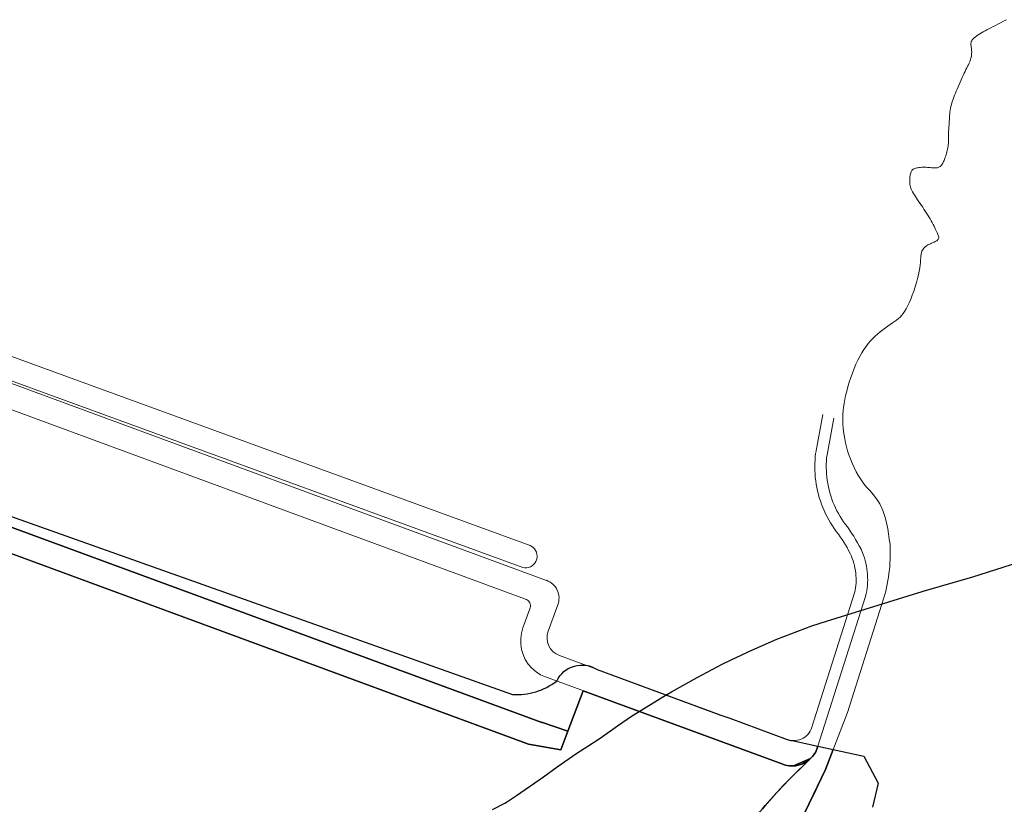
# Model space of a CAD drawing. Header units: inches. Extents: x 158323 to 160611, y 432808 to 437248.
# Tile 10 of 228: x 159280 to 159538, y 433930 to 434136. Entities that reach past the tile are written whole.
import ezdxf

# ---------------------------------------------------------------- set-up
doc = ezdxf.new("R2010")
doc.units = ezdxf.units.IN
doc.header["$MEASUREMENT"] = 0
doc.linetypes.add('DASHED', pattern=[0])
doc.layers.add('Doeltypen_kaart', color=7, linetype='Continuous')
doc.layers.add('Zonering', color=7, linetype='Continuous')
for name, color, linetype, lineweight in [('Hoogtlijn-nieuw 06m', 20, 'Continuous', 0), ('Hoogtlijn-nieuw 08m', 60, 'Continuous', 0), ('Hoogtlijn-nieuw 13m', 160, 'Continuous', 0)]:
    doc.layers.add(name, color=color, linetype=linetype, lineweight=lineweight)

msp = doc.modelspace()

# ---------------------------------------------------------------- linework, layer by layer
at = {"layer": 'Doeltypen_kaart'}
for points in [[(159236.47, 434020.59), (159409.39, 433959.25, 0.18218), (159420.97, 433962.73, -0.454745), (159431.6, 433965.75), (159463.72, 433953.93), (159466.3, 433952.98), (159481.36, 433947.44, 0.068471), (159482.69, 433947.15), (159489.43, 433945.67), (159489.33, 433945.38, -0.068416), (159488.51, 433943.65, -0.056527), (159487.5, 433942.44), (159487.47, 433942.41), (159483.06, 433940.51, -0.015997), (159482.62, 433940.5), (159482.59, 433940.5, -0.085579), (159480.25, 433940.93), (159427.87, 433960.2), (159423.9, 433949.58), (159417, 433952), (159417.09, 433951.87), (159253.74, 434011.96)], [(159245.26, 434008.16), (159413.58, 433946.23), (159422.08, 433944.71), (159423.9, 433949.58), (159427.87, 433960.2), (159480.25, 433940.93, 0.085579), (159482.59, 433940.5), (159482.62, 433940.5, 0.016069), (159483.06, 433940.51, 0.176973), (159487.47, 433942.41), (159485.36, 433940.38, 0.029093), (159473.48, 433927.61), (159473.47, 433927.59), (159473.14, 433927.19), (159473.12, 433927.17, 0.09452), (159446.26, 433877.79), (159438.74, 433854.3), (159437.5, 433850.45, -0.065001), (159429.37, 433829.51, -0.021782), (159425.41, 433823.63, -0.008106), (159416.7, 433822.8), (159257.85, 433804.52)], [(159487.47, 433942.41), (159487.5, 433942.44, 0.056527), (159488.51, 433943.65, 0.068416), (159489.33, 433945.38), (159489.43, 433945.67), (159493.44, 433944.8), (159491.44, 433939.56), (159485, 433926.29)], [(159473.48, 433927.61, -0.029093), (159485.36, 433940.38), (159487.47, 433942.41)], [(159487.47, 433942.41), (159485.42, 433941.06, -0.087212), (159483.06, 433940.51), (159487.47, 433942.41)]]:
    msp.add_lwpolyline(points, format="xyb", dxfattribs=at)
for points in [[(159253.74, 434011.96), (159417.09, 433951.87), (159417, 433952), (159423.9, 433949.58), (159422.08, 433944.71), (159413.58, 433946.23), (159271.03, 433998.68)], [(159485, 433926.29), (159491.44, 433939.56), (159493.44, 433944.8), (159501.45, 433943.04), (159505.17, 433936.01), (159503.71, 433929.74)]]:
    msp.add_lwpolyline(points, dxfattribs=at)
at = {"layer": 'Hoogtlijn-nieuw 06m', "color": 1, "linetype": 'DASHED', "lineweight": 0, "ltscale": 5}
msp.add_polyline3d([(159240.93, 434054.93, 0), (159412.13, 433992.49, 0), (159412.62, 433992.42, 0), (159413.12, 433992.42, 0), (159413.61, 433992.51, 0), (159414.08, 433992.68, 0), (159414.52, 433992.93, 0), (159414.91, 433993.24, 0), (159415.24, 433993.61, 0), (159415.5, 433994.04, 0), (159415.69, 433994.5, 0), (159415.81, 433994.98, 0), (159415.84, 433995.48, 0), (159415.79, 433995.97, 0), (159415.66, 433996.46, 0), (159415.45, 433996.91, 0), (159415.17, 433997.32, 0), (159414.82, 433997.68, 0), (159414.42, 433997.98, 0), (159413.98, 433998.21, 0), (159242.65, 434060.69, 0)], dxfattribs=at)
at = {"layer": 'Hoogtlijn-nieuw 08m', "color": 2, "linetype": 'Continuous', "lineweight": 0, "ltscale": 5}
msp.add_line((159497.15, 433954.54), (159506.68, 433984.51), dxfattribs=at)
for points in [[(159508.21, 433999.25, 8), (159507.74, 434002.59, 8), (159507.13, 434005.28, 8), (159506.42, 434007.42, 8), (159505.63, 434009.11, 8), (159504.8, 434010.45, 8), (159503.93, 434011.55, 8), (159503.08, 434012.51, 8), (159502.25, 434013.43, 8), (159501.47, 434014.39, 8), (159500.75, 434015.41, 8), (159500.08, 434016.46, 8), (159499.47, 434017.55, 8), (159498.92, 434018.66, 8), (159498.41, 434019.77, 8), (159497.96, 434020.89, 8), (159497.56, 434021.99, 8), (159497.21, 434023.06, 8), (159496.9, 434024.11, 8), (159496.65, 434025.14, 8), (159496.43, 434026.15, 8), (159496.26, 434027.13, 8), (159496.12, 434028.1, 8), (159496.02, 434029.04, 8), (159495.96, 434029.96, 8), (159495.92, 434030.87, 8), (159495.92, 434031.76, 8), (159495.95, 434032.66, 8), (159496.02, 434033.57, 8), (159496.12, 434034.5, 8), (159496.27, 434035.46, 8), (159496.46, 434036.47, 8), (159496.69, 434037.53, 8), (159496.96, 434038.64, 8), (159497.28, 434039.8, 8), (159497.64, 434040.99, 8), (159498.03, 434042.19, 8), (159498.45, 434043.39, 8), (159498.9, 434044.56, 8), (159499.37, 434045.69, 8), (159499.87, 434046.77, 8), (159500.38, 434047.77, 8), (159500.91, 434048.7, 8), (159501.45, 434049.57, 8), (159502.02, 434050.37, 8), (159502.6, 434051.13, 8), (159503.2, 434051.83, 8), (159503.82, 434052.48, 8), (159504.45, 434053.09, 8), (159505.1, 434053.67, 8), (159505.77, 434054.21, 8), (159506.44, 434054.73, 8), (159507.1, 434055.21, 8), (159507.74, 434055.66, 8), (159508.37, 434056.1, 8), (159508.96, 434056.51, 8), (159509.52, 434056.9, 8), (159510.03, 434057.28, 8), (159510.5, 434057.66, 8), (159510.94, 434058.06, 8), (159511.36, 434058.49, 8), (159511.75, 434058.98, 8), (159512.15, 434059.54, 8), (159512.54, 434060.18, 8), (159512.93, 434060.93, 8), (159513.34, 434061.8, 8), (159513.75, 434062.77, 8), (159514.16, 434063.8, 8), (159514.55, 434064.88, 8), (159514.92, 434065.98, 8), (159515.26, 434067.08, 8), (159515.55, 434068.14, 8), (159515.79, 434069.14, 8), (159515.98, 434070.07, 8), (159516.11, 434070.91, 8), (159516.2, 434071.68, 8), (159516.27, 434072.38, 8), (159516.32, 434073.01, 8), (159516.36, 434073.57, 8), (159516.41, 434074.08, 8), (159516.47, 434074.53, 8), (159516.56, 434074.93, 8), (159516.68, 434075.28, 8), (159516.82, 434075.59, 8), (159516.98, 434075.86, 8), (159517.15, 434076.1, 8), (159517.35, 434076.31, 8), (159517.55, 434076.49, 8), (159517.77, 434076.65, 8), (159518, 434076.8, 8), (159518.23, 434076.93, 8), (159518.47, 434077.05, 8), (159518.72, 434077.17, 8), (159518.96, 434077.27, 8), (159519.21, 434077.38, 8), (159519.45, 434077.48, 8), (159519.69, 434077.58, 8), (159519.92, 434077.69, 8), (159520.15, 434077.81, 8), (159520.36, 434077.93, 8), (159520.55, 434078.06, 8), (159520.72, 434078.19, 8), (159520.86, 434078.33, 8), (159520.97, 434078.49, 8), (159521.04, 434078.65, 8), (159521.08, 434078.83, 8), (159521.08, 434079.02, 8), (159521.04, 434079.23, 8), (159520.97, 434079.45, 8), (159520.88, 434079.71, 8), (159520.75, 434079.98, 8), (159520.61, 434080.29, 8), (159520.44, 434080.63, 8), (159520.26, 434081, 8), (159520.06, 434081.41, 8), (159519.84, 434081.84, 8), (159519.61, 434082.3, 8), (159519.36, 434082.78, 8), (159519.09, 434083.27, 8), (159518.81, 434083.77, 8), (159518.51, 434084.27, 8), (159518.2, 434084.78, 8), (159517.88, 434085.29, 8), (159517.54, 434085.8, 8), (159517.21, 434086.31, 8), (159516.87, 434086.81, 8), (159516.53, 434087.3, 8), (159516.19, 434087.79, 8), (159515.86, 434088.26, 8), (159515.55, 434088.73, 8), (159515.24, 434089.18, 8), (159514.96, 434089.61, 8), (159514.69, 434090.03, 8), (159514.44, 434090.43, 8), (159514.22, 434090.81, 8), (159514.03, 434091.18, 8), (159513.87, 434091.52, 8), (159513.75, 434091.85, 8), (159513.65, 434092.16, 8), (159513.58, 434092.45, 8), (159513.53, 434092.73, 8), (159513.51, 434093.01, 8), (159513.49, 434093.29, 8), (159513.49, 434093.57, 8), (159513.5, 434093.85, 8), (159513.51, 434094.15, 8), (159513.52, 434094.44, 8), (159513.54, 434094.74, 8), (159513.58, 434095.03, 8), (159513.62, 434095.32, 8), (159513.68, 434095.59, 8), (159513.75, 434095.85, 8), (159513.84, 434096.08, 8), (159513.94, 434096.28, 8), (159514.07, 434096.46, 8), (159514.22, 434096.62, 8), (159514.39, 434096.76, 8), (159514.59, 434096.87, 8), (159514.81, 434096.97, 8), (159515.05, 434097.05, 8), (159515.33, 434097.12, 8), (159515.63, 434097.18, 8), (159515.96, 434097.22, 8), (159516.3, 434097.25, 8), (159516.66, 434097.28, 8), (159517.03, 434097.29, 8), (159517.4, 434097.29, 8), (159517.77, 434097.28, 8), (159518.13, 434097.26, 8), (159518.48, 434097.24, 8), (159518.82, 434097.21, 8), (159519.15, 434097.18, 8), (159519.46, 434097.15, 8), (159519.75, 434097.13, 8), (159520.03, 434097.11, 8), (159520.29, 434097.11, 8), (159520.53, 434097.13, 8), (159520.75, 434097.16, 8), (159520.95, 434097.22, 8), (159521.13, 434097.29, 8), (159521.3, 434097.38, 8), (159521.46, 434097.5, 8), (159521.6, 434097.63, 8), (159521.74, 434097.78, 8), (159521.87, 434097.94, 8), (159521.99, 434098.13, 8), (159522.11, 434098.33, 8), (159522.23, 434098.56, 8), (159522.34, 434098.8, 8), (159522.46, 434099.05, 8), (159522.57, 434099.33, 8), (159522.68, 434099.62, 8), (159522.79, 434099.92, 8), (159522.9, 434100.25, 8), (159523.01, 434100.58, 8), (159523.12, 434100.93, 8), (159523.22, 434101.29, 8), (159523.32, 434101.66, 8), (159523.4, 434102.04, 8), (159523.47, 434102.42, 8), (159523.53, 434102.81, 8), (159523.57, 434103.19, 8), (159523.6, 434103.58, 8), (159523.62, 434103.97, 8), (159523.63, 434104.36, 8), (159523.63, 434104.75, 8), (159523.64, 434105.15, 8), (159523.64, 434105.54, 8), (159523.64, 434105.94, 8), (159523.66, 434106.34, 8), (159523.67, 434106.74, 8), (159523.69, 434107.15, 8), (159523.72, 434107.56, 8), (159523.74, 434107.98, 8), (159523.77, 434108.42, 8), (159523.8, 434108.86, 8), (159523.83, 434109.32, 8), (159523.86, 434109.79, 8), (159523.89, 434110.27, 8), (159523.93, 434110.76, 8), (159523.97, 434111.26, 8), (159524.02, 434111.75, 8), (159524.09, 434112.25, 8), (159524.17, 434112.75, 8), (159524.27, 434113.24, 8), (159524.39, 434113.72, 8), (159524.52, 434114.2, 8), (159524.68, 434114.67, 8), (159524.85, 434115.15, 8), (159525.04, 434115.64, 8), (159525.25, 434116.15, 8), (159525.46, 434116.67, 8), (159525.69, 434117.21, 8), (159525.93, 434117.78, 8), (159526.18, 434118.37, 8), (159526.43, 434118.97, 8), (159526.69, 434119.58, 8), (159526.95, 434120.18, 8), (159527.21, 434120.77, 8), (159527.47, 434121.34, 8), (159527.73, 434121.89, 8), (159527.97, 434122.4, 8), (159528.21, 434122.88, 8), (159528.44, 434123.33, 8), (159528.66, 434123.76, 8), (159528.85, 434124.15, 8), (159529.03, 434124.53, 8), (159529.19, 434124.88, 8), (159529.33, 434125.21, 8), (159529.44, 434125.53, 8), (159529.52, 434125.83, 8), (159529.59, 434126.11, 8), (159529.64, 434126.38, 8), (159529.67, 434126.64, 8), (159529.69, 434126.88, 8), (159529.7, 434127.11, 8), (159529.71, 434127.33, 8), (159529.71, 434127.54, 8), (159529.7, 434127.75, 8), (159529.7, 434127.95, 8), (159529.68, 434128.14, 8), (159529.67, 434128.33, 8), (159529.65, 434128.52, 8), (159529.62, 434128.72, 8), (159529.59, 434128.91, 8), (159529.56, 434129.11, 8), (159529.53, 434129.32, 8), (159529.52, 434129.53, 8), (159529.52, 434129.75, 8), (159529.55, 434129.97, 8), (159529.61, 434130.2, 8), (159529.72, 434130.43, 8), (159529.88, 434130.67, 8), (159530.09, 434130.92, 8), (159530.36, 434131.17, 8), (159530.68, 434131.43, 8), (159531.03, 434131.69, 8), (159531.43, 434131.95, 8), (159531.85, 434132.21, 8), (159532.29, 434132.47, 8), (159532.75, 434132.73, 8), (159533.22, 434132.99, 8), (159533.71, 434133.26, 8), (159534.22, 434133.53, 8), (159534.76, 434133.81, 8), (159535.33, 434134.11, 8), (159535.94, 434134.42, 8), (159536.59, 434134.76, 8), (159537.29, 434135.12, 8), (159538.04, 434135.51, 8), (159538.84, 434135.93, 8)], [(159244.45, 434046.14, 0), (159412.78, 433984.22, 0), (159413.06, 433984.09, 0), (159413.32, 433983.91, 0), (159413.55, 433983.7, 0), (159413.75, 433983.45, 0), (159413.9, 433983.18, 0), (159414.01, 433982.89, 0), (159414.07, 433982.58, 0), (159414.09, 433982.26, 0), (159414.05, 433981.95, 0), (159413.96, 433981.65, 0), (159412.12, 433976.64, 0), (159411.73, 433975.27, 0), (159411.53, 433973.86, 0), (159411.54, 433972.43, 0), (159411.75, 433971.02, 0), (159412.15, 433969.66, 0), (159412.75, 433968.36, 0), (159413.53, 433967.16, 0), (159414.47, 433966.09, 0), (159415.55, 433965.16, 0), (159416.75, 433964.39, 0), (159418.05, 433963.81, 0), (159480.25, 433940.93, 0), (159481.33, 433940.62, 0), (159482.46, 433940.5, 0), (159483.58, 433940.56, 0), (159484.69, 433940.8, 0), (159485.74, 433941.21, 0), (159486.71, 433941.79, 0), (159487.58, 433942.51, 0), (159488.32, 433943.37, 0), (159488.91, 433944.33, 0), (159489.33, 433945.38, 0), (159501.9, 433984.91, 0)], [(159421.71, 433969.39, 0), (159481.36, 433947.44, 0), (159481.88, 433947.28, 0), (159482.4, 433947.18, 0), (159482.94, 433947.14, 0), (159483.48, 433947.15, 0), (159484.01, 433947.22, 0), (159484.54, 433947.35, 0), (159485.04, 433947.53, 0), (159485.53, 433947.77, 0), (159485.98, 433948.06, 0), (159486.4, 433948.39, 0), (159486.79, 433948.77, 0), (159487.13, 433949.19, 0), (159487.42, 433949.64, 0), (159487.66, 433950.12, 0), (159487.85, 433950.62, 0), (159499.04, 433985.82, 0)]]:
    msp.add_polyline3d(points, dxfattribs=at)
msp.add_arc((159468, 433996.09), 40.38, 343.3248, 4.5433, dxfattribs=at)
at = {"layer": 'Hoogtlijn-nieuw 13m', "color": 2, "linetype": 'Continuous', "lineweight": 0, "ltscale": 5}
for p, q in [((159418.31, 433989.11), (159241.72, 434054.08)), ((159488.86, 434022.55), (159490.7, 434032.58)), ((159491.81, 434022), (159493.56, 434031.57)), ((159418.74, 433975.81), (159421.27, 433982.69))]:
    msp.add_line(p, q, dxfattribs=at)
for points in [[(159499.04, 433985.82, 0), (159499.17, 433986.46, 0), (159499.28, 433987.11, 0), (159499.35, 433987.75, 0), (159499.4, 433988.4, 0), (159499.42, 433989.06, 0), (159499.42, 433989.71, 0), (159499.39, 433990.36, 0), (159499.33, 433991.01, 0), (159499.24, 433991.66, 0), (159499.13, 433992.3, 0), (159498.99, 433992.94, 0), (159498.83, 433993.57, 0), (159498.64, 433994.19, 0), (159498.42, 433994.81, 0), (159498.18, 433995.41, 0), (159497.83, 433996.18, 0), (159497.45, 433996.93, 0), (159497.06, 433997.68, 0), (159496.64, 433998.41, 0), (159496.21, 433999.13, 0), (159495.75, 433999.84, 0), (159495.28, 434000.54, 0), (159494.79, 434001.22, 0), (159494.24, 434001.94, 0), (159493.71, 434002.67, 0), (159493.2, 434003.42, 0), (159492.72, 434004.18, 0), (159492.26, 434004.96, 0), (159491.83, 434005.75, 0), (159491.42, 434006.56, 0), (159491.04, 434007.38, 0), (159490.69, 434008.21, 0), (159490.36, 434009.05, 0), (159490.06, 434009.9, 0), (159489.79, 434010.76, 0), (159489.54, 434011.63, 0), (159489.33, 434012.51, 0), (159489.14, 434013.39, 0), (159488.98, 434014.28, 0), (159488.85, 434015.18, 0), (159488.74, 434016.07, 0), (159488.67, 434016.97, 0), (159488.62, 434017.88, 0), (159488.61, 434018.78, 0), (159488.62, 434019.68, 0), (159488.66, 434020.58, 0), (159488.73, 434021.48, 0), (159488.83, 434022.38, 0)], [(159501.9, 433984.91, 0), (159502.07, 433985.62, 0), (159502.2, 433986.34, 0), (159502.31, 433987.06, 0), (159502.39, 433987.78, 0), (159502.44, 433988.51, 0), (159502.46, 433989.24, 0), (159502.45, 433989.96, 0), (159502.42, 433990.69, 0), (159502.35, 433991.42, 0), (159502.26, 433992.14, 0), (159502.14, 433992.86, 0), (159502, 433993.57, 0), (159501.82, 433994.28, 0), (159501.62, 433994.98, 0), (159501.39, 433995.67, 0), (159501.13, 433996.35, 0), (159500.71, 433997.24, 0), (159500.26, 433998.11, 0), (159499.79, 433998.97, 0), (159499.3, 433999.83, 0), (159498.79, 434000.66, 0), (159498.26, 434001.49, 0), (159497.71, 434002.3, 0), (159497.13, 434003.1, 0), (159496.62, 434003.76, 0), (159496.13, 434004.45, 0), (159495.66, 434005.14, 0), (159495.21, 434005.86, 0), (159494.79, 434006.58, 0), (159494.39, 434007.33, 0), (159494.02, 434008.08, 0), (159493.68, 434008.85, 0), (159493.35, 434009.62, 0), (159493.06, 434010.41, 0), (159492.79, 434011.21, 0), (159492.55, 434012.01, 0), (159492.34, 434012.82, 0), (159492.15, 434013.64, 0), (159491.99, 434014.47, 0), (159491.86, 434015.3, 0), (159491.75, 434016.13, 0), (159491.68, 434016.97, 0), (159491.63, 434017.81, 0), (159491.61, 434018.65, 0), (159491.62, 434019.49, 0), (159491.65, 434020.33, 0), (159491.71, 434021.17, 0), (159491.81, 434022, 0)], [(159497.15, 433954.54, 9), (159491.44, 433939.56, 9), (159490.03, 433936.53, 9), (159488.92, 433934.22, 9), (159488.05, 433932.45, 9), (159487.34, 433931.04, 9), (159486.71, 433929.8, 9)], [(159487.5, 433942.44, 0), (159485.36, 433940.38, 0), (159482.82, 433937.9, 0), (159480.35, 433935.35, 0), (159477.93, 433932.75, 0), (159475.58, 433930.09, 0)]]:
    msp.add_polyline3d(points, dxfattribs=at)
for centre, start, end in [((159416.58, 433984.42), 339.8002, 69.8003), ((159423.43, 433974.08), 159.8029, 249.8015)]:
    msp.add_arc(centre, 5, start, end, dxfattribs=at)
at = {"layer": 'Zonering'}
msp.add_lwpolyline([(159404.14, 433929.06), (159407.34, 433930.76), (159407.78, 433930.99), (159410.4, 433932.8), (159417.54, 433937.63), (159421.12, 433940.25), (159426.26, 433943.84), (159429.13, 433945.71), (159432.33, 433947.74), (159436.91, 433951), (159440.59, 433953.55), (159448.93, 433958.73), (159451.01, 433959.91), (159457.78, 433963.67), (159464.35, 433967.12), (159466.7, 433968.25), (159472.09, 433970.79), (159478.67, 433973.71), (159487.86, 433977.17), (159491.71, 433978.42), (159515.61, 433985.82), (159517.58, 433986.41), (159530, 433990.07), (159548.06, 433995.75)], dxfattribs=at)

doc.saveas('drawing.dxf')
